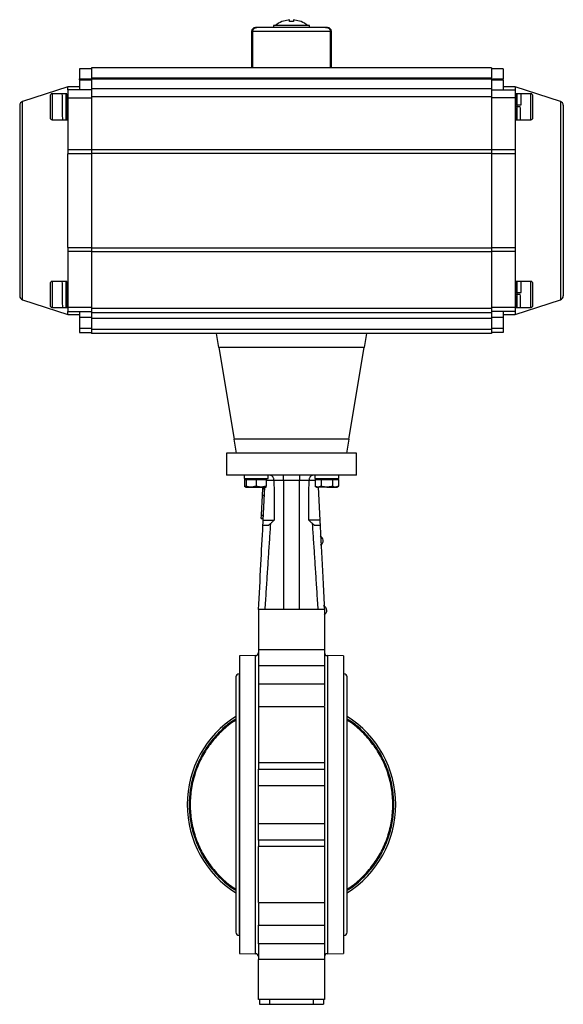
# Model space of a CAD drawing. Header units: millimetres. Extents: x 296 to 1495, y 17 to 1173.
# Tile 21 of 23: x 910 to 1182, y 338 to 831. Entities that reach past the tile are written whole.
import ezdxf

# ---------------------------------------------------------------- set-up
doc = ezdxf.new("R2010")
doc.units = ezdxf.units.MM

msp = doc.modelspace()

# ---------------------------------------------------------------- linework, layer by layer
at = {"color": 7, "linetype": 'Continuous', "lineweight": 25}
for p, q in [((1036.97, 828.53), (1036.97, 827.53)), ((1054.97, 828.53), (1036.97, 828.53)), ((1044.97, 831.45), (1041.25, 830.53)), ((1044.97, 830.53), (1044.97, 831.45)), ((1046.97, 831.45), (1046.97, 830.53)), ((1050.7, 830.53), (1046.97, 831.45)), ((1054.97, 827.53), (1054.97, 828.53)), ((1025.97, 825.53), (1025.97, 807.53)), ((1065.49, 825.53), (1026.46, 825.53)), ((1027.97, 827.53), (1028.02, 827.53)), ((1028.97, 827.53), (1028.62, 827.53)), ((1062.97, 827.53), (1063.32, 827.53)), ((1063.97, 827.53), (1063.32, 827.53)), ((1065.97, 807.53), (1065.97, 825.53)), ((945.97, 806.83), (939.97, 806.83)), ((939.97, 806.83), (939.97, 801.83)), ((1145.97, 807.33), (945.97, 807.33)), ((945.97, 807.33), (945.97, 802.33)), ((1025.97, 807.53), (1026.39, 807.53)), ((1026.39, 807.53), (1065.56, 807.53)), ((1028.97, 807.53), (1028.97, 807.33)), ((1062.97, 807.33), (1062.97, 807.53)), ((1065.56, 807.53), (1065.97, 807.53)), ((1145.97, 807.33), (1145.97, 802.33)), ((1151.97, 806.83), (1145.97, 806.83)), ((1151.97, 806.83), (1151.97, 801.83)), ((939.97, 801.83), (945.97, 801.83)), ((939.97, 801.33), (939.97, 801.83)), ((939.97, 801.33), (945.97, 801.33)), ((939.97, 801.33), (939.97, 796.33)), ((945.97, 802.33), (1145.97, 802.33)), ((945.97, 802.33), (945.97, 801.83)), ((945.97, 801.83), (1145.97, 801.83)), ((945.97, 801.83), (945.97, 796.83)), ((1145.97, 801.83), (1145.97, 802.33)), ((1145.97, 801.83), (1145.97, 796.83)), ((1145.97, 801.83), (1151.97, 801.83)), ((1145.97, 801.33), (1151.97, 801.33)), ((1151.97, 801.33), (1151.97, 801.83)), ((1151.97, 801.33), (1151.97, 796.33)), ((933.97, 797.83), (911.35, 790.48)), ((933.17, 794.33), (926.17, 794.33)), ((933.6, 794.33), (933.17, 794.33)), ((933.17, 787.83), (933.17, 794.33)), ((939.97, 797.83), (933.97, 797.83)), ((933.97, 796.33), (933.97, 797.83)), ((945.97, 796.33), (933.97, 796.33)), ((933.97, 796.33), (933.97, 792.33)), ((1145.97, 796.83), (945.97, 796.83)), ((945.97, 796.83), (945.97, 792.83)), ((1145.97, 796.83), (1145.97, 792.83)), ((1145.97, 796.33), (1157.97, 796.33)), ((1157.97, 797.83), (1151.97, 797.83)), ((1180.59, 790.48), (1157.97, 797.83)), ((1157.97, 797.83), (1157.97, 796.33)), ((1157.97, 796.33), (1157.97, 792.33)), ((1158.77, 794.33), (1158.35, 794.33)), ((1165.77, 794.33), (1158.77, 794.33)), ((1158.77, 794.33), (1158.77, 781.33)), ((933.97, 791.83), (933.67, 791.83)), ((933.97, 792.33), (945.97, 792.33)), ((933.97, 792.33), (933.97, 766.36)), ((1145.97, 792.83), (945.97, 792.83)), ((945.97, 792.83), (945.97, 766.47)), ((1145.97, 792.83), (1145.97, 766.47)), ((1157.97, 792.33), (1145.97, 792.33)), ((1157.97, 792.33), (1157.97, 766.36)), ((1158.33, 791.83), (1157.97, 791.83)), ((933.17, 781.33), (933.17, 787.83)), ((1160.47, 787.83), (1157.97, 787.83)), ((1158.46, 788.83), (1160.96, 788.83)), ((926.17, 781.33), (933.17, 781.33)), ((933.17, 781.33), (933.85, 781.33)), ((1157.97, 783.83), (1158.1, 783.83)), ((1158.1, 781.33), (1158.77, 781.33)), ((1158.77, 781.33), (1165.77, 781.33)), ((933.97, 766.36), (933.97, 764.3)), ((933.97, 766.36), (945.97, 766.36)), ((945.97, 766.47), (1145.97, 766.47)), ((945.97, 766.47), (945.97, 764.42)), ((1145.97, 764.42), (945.97, 764.42)), ((945.97, 764.42), (945.97, 717.24)), ((1145.97, 766.47), (1145.97, 764.42)), ((1145.97, 766.36), (1157.97, 766.36)), ((1145.97, 764.42), (1145.97, 717.24)), ((1157.97, 766.36), (1157.97, 764.3)), ((933.97, 717.36), (933.97, 764.3)), ((945.97, 764.3), (933.97, 764.3)), ((1157.97, 764.3), (1145.97, 764.3)), ((1157.97, 764.3), (1157.97, 717.36)), ((933.97, 717.36), (945.97, 717.36)), ((933.97, 717.36), (933.97, 715.3)), ((945.97, 715.3), (933.97, 715.3)), ((933.97, 715.3), (933.97, 687.33)), ((945.97, 717.24), (1145.97, 717.24)), ((945.97, 717.24), (945.97, 715.19)), ((1145.97, 715.19), (945.97, 715.19)), ((945.97, 715.19), (945.97, 686.83)), ((1145.97, 717.36), (1157.97, 717.36)), ((1145.97, 717.24), (1145.97, 715.19)), ((1157.97, 715.3), (1145.97, 715.3)), ((1145.97, 715.19), (1145.97, 686.83)), ((1157.97, 717.36), (1157.97, 715.3)), ((1157.97, 715.3), (1157.97, 687.33)), ((933.17, 700.33), (926.17, 700.33)), ((933.6, 700.33), (933.17, 700.33)), ((933.17, 693.83), (933.17, 700.33)), ((1158.77, 700.33), (1158.35, 700.33)), ((1165.77, 700.33), (1158.77, 700.33)), ((1158.77, 700.33), (1158.77, 687.33)), ((933.97, 697.83), (933.67, 697.83)), ((1158.33, 697.83), (1157.97, 697.83)), ((911.35, 691.18), (933.97, 683.83)), ((933.17, 687.33), (933.17, 693.83)), ((1160.47, 693.83), (1157.97, 693.83)), ((1157.97, 683.83), (1180.59, 691.18)), ((1158.46, 694.83), (1160.96, 694.83)), ((926.17, 687.33), (933.17, 687.33)), ((933.17, 687.33), (933.85, 687.33)), ((945.97, 687.33), (933.97, 687.33)), ((933.97, 687.33), (933.97, 685.33)), ((1145.97, 686.83), (945.97, 686.83)), ((945.97, 686.83), (945.97, 684.83)), ((1157.97, 687.33), (1145.97, 687.33)), ((1145.97, 686.83), (1145.97, 684.83)), ((1157.97, 689.83), (1158.1, 689.83)), ((1157.97, 687.33), (1157.97, 685.33)), ((1158.1, 687.33), (1158.77, 687.33)), ((1158.77, 687.33), (1165.77, 687.33)), ((933.97, 683.83), (933.97, 685.33)), ((933.97, 685.33), (945.97, 685.33)), ((933.97, 683.83), (939.97, 683.83)), ((939.97, 685.33), (939.97, 682.33)), ((945.97, 682.33), (939.97, 682.33)), ((939.97, 682.33), (939.97, 676.83)), ((945.97, 684.83), (1145.97, 684.83)), ((945.97, 684.83), (945.97, 681.83)), ((1145.97, 681.83), (945.97, 681.83)), ((945.97, 681.83), (945.97, 676.33)), ((1157.97, 685.33), (1145.97, 685.33)), ((1145.97, 684.83), (1145.97, 681.83)), ((1151.97, 682.33), (1145.97, 682.33)), ((1145.97, 681.83), (1145.97, 676.33)), ((1151.97, 685.33), (1151.97, 682.33)), ((1151.97, 683.83), (1157.97, 683.83)), ((1151.97, 682.33), (1151.97, 676.83)), ((1157.97, 685.33), (1157.97, 683.83)), ((945.97, 676.83), (939.97, 676.83)), ((939.97, 676.83), (939.97, 674.83)), ((1145.97, 676.33), (945.97, 676.33)), ((945.97, 676.33), (945.97, 674.33)), ((1151.97, 676.83), (1145.97, 676.83)), ((1145.97, 676.33), (1145.97, 674.33)), ((1151.97, 676.83), (1151.97, 674.83)), ((939.97, 674.83), (945.97, 674.83)), ((1145.97, 674.33), (945.97, 674.33)), ((1009.64, 667.33), (1008.47, 674.33)), ((1083.47, 674.33), (1082.31, 667.33)), ((1151.97, 674.83), (1145.97, 674.83)), ((1082.31, 667.33), (1009.64, 667.33)), ((1009.64, 667.33), (1017.31, 621.33)), ((1074.64, 621.33), (1082.31, 667.33)), ((1074.64, 621.33), (1017.31, 621.33)), ((1018.47, 614.33), (1017.31, 621.33)), ((1074.64, 621.33), (1073.47, 614.33)), ((1013.47, 614.33), (1013.47, 603.33)), ((1073.47, 614.33), (1018.47, 614.33)), ((1078.47, 603.33), (1078.47, 614.33)), ((1022.29, 603.33), (1022.29, 601.73)), ((1022.29, 601.73), (1022.92, 601.73)), ((1022.92, 601.73), (1034.29, 601.73)), ((1023.29, 601.73), (1023.29, 601.23)), ((1033.29, 601.23), (1033.29, 601.73)), ((1034.29, 601.73), (1034.29, 603.33)), ((1057.65, 603.33), (1057.65, 601.73)), ((1057.65, 601.73), (1066.33, 601.73)), ((1058.65, 601.73), (1058.65, 601.23)), ((1066.33, 601.73), (1069.65, 601.73)), ((1068.65, 601.23), (1068.65, 601.73)), ((1069.65, 601.73), (1069.65, 603.33)), ((1022.52, 601.23), (1022.52, 597.8)), ((1022.52, 601.23), (1023.29, 601.23)), ((1022.52, 597.8), (1023.29, 597.35)), ((1023.29, 601.23), (1023.29, 597.8)), ((1023.29, 601.23), (1025.79, 601.23)), ((1023.29, 597.35), (1025.79, 597.35)), ((1025.79, 601.23), (1028.29, 601.23)), ((1025.79, 597.35), (1030.79, 597.35)), ((1028.29, 601.23), (1028.29, 597.8)), ((1028.29, 601.23), (1030.79, 601.23)), ((1030.79, 601.23), (1033.29, 601.23)), ((1033.29, 597.8), (1030.79, 597.35)), ((1030.79, 597.35), (1033.29, 597.35)), ((1031.62, 596.62), (1031.63, 596.82)), ((1031.63, 596.82), (1031.66, 597.35)), ((1031.63, 596.82), (1032.63, 596.77)), ((1031.81, 580.83), (1032.66, 597.35)), ((1033.29, 601.23), (1033.29, 597.8)), ((1049.97, 600.72), (1041.97, 600.72)), ((1041.97, 600.72), (1041.97, 535.98)), ((1049.97, 535.98), (1049.97, 600.72)), ((1057.88, 601.23), (1057.88, 597.8)), ((1057.88, 601.23), (1059.32, 601.23)), ((1057.88, 597.8), (1058.65, 597.35)), ((1058.65, 597.35), (1059.32, 597.35)), ((1059.28, 597.35), (1060.14, 580.83)), ((1059.32, 601.23), (1060.76, 601.23)), ((1060.76, 597.8), (1059.32, 597.35)), ((1063.65, 597.35), (1059.32, 597.35)), ((1060.76, 601.23), (1060.76, 597.8)), ((1060.76, 601.23), (1063.65, 601.23)), ((1063.65, 601.23), (1066.54, 601.23)), ((1063.65, 597.35), (1067.98, 597.35)), ((1066.54, 601.23), (1066.54, 597.8)), ((1066.54, 601.23), (1067.98, 601.23)), ((1067.98, 601.23), (1069.42, 601.23)), ((1067.98, 597.35), (1068.65, 597.35)), ((1068.65, 597.35), (1069.42, 597.8)), ((1069.42, 601.23), (1069.42, 597.8)), ((1030.94, 583.4), (1031.45, 593.19)), ((1031.45, 593.19), (1031.46, 593.39)), ((1031.45, 593.19), (1032.44, 593.13)), ((1031.46, 593.39), (1031.61, 596.41)), ((1031.46, 593.39), (1032.45, 593.34)), ((1031.61, 596.41), (1031.62, 596.62)), ((1031.61, 596.41), (1032.61, 596.36)), ((1031.62, 596.62), (1032.62, 596.56)), ((1030.86, 581.84), (1030.93, 583.2)), ((1030.93, 583.2), (1030.94, 583.4)), ((1030.93, 583.2), (1031.93, 583.15)), ((1030.94, 583.4), (1031.94, 583.35)), ((1030.85, 581.64), (1030.86, 581.84)), ((1030.85, 581.64), (1031.85, 581.58)), ((1030.86, 581.84), (1031.86, 581.79)), ((1031.68, 578.33), (1034.59, 578.33)), ((1057.35, 578.33), (1060.27, 578.33)), ((1062.47, 535.98), (1029.47, 535.98)), ((1029.47, 535.98), (1029.47, 515.93)), ((1028, 512.97), (1019.97, 512.83)), ((1062.47, 515.93), (1029.47, 515.93)), ((1029.47, 515.93), (1029.47, 508.03)), ((1062.47, 515.93), (1062.47, 508.03)), ((1071.97, 512.83), (1063.95, 512.97)), ((1019.97, 512.83), (1019.97, 363.83)), ((1029.47, 508.03), (1062.47, 508.03)), ((1029.47, 508.03), (1029.47, 498.66)), ((1071.97, 512.83), (1071.97, 438.33)), ((1019.97, 503.83), (1019.72, 503.83)), ((1072.22, 503.83), (1071.97, 503.83)), ((1018.16, 502.26), (1018.16, 374.4)), ((1062.47, 498.66), (1029.47, 498.66)), ((1029.47, 498.66), (1029.47, 487.27)), ((1073.79, 374.4), (1073.79, 502.26)), ((1062.47, 487.27), (1029.47, 487.27)), ((1029.47, 487.27), (1029.47, 459.38)), ((1029.47, 459.38), (1062.47, 459.38)), ((1029.47, 459.38), (1029.47, 456.1)), ((1062.47, 459.38), (1062.47, 456.1)), ((1029.47, 456.1), (1062.47, 456.1)), ((1062.47, 447.73), (1029.47, 447.73)), ((1071.97, 438.33), (1071.97, 363.83)), ((1029.47, 428.93), (1062.47, 428.93)), ((1062.47, 420.56), (1029.47, 420.56)), ((1029.47, 420.56), (1029.47, 417.28)), ((1062.47, 420.56), (1062.47, 417.28)), ((1062.47, 417.28), (1029.47, 417.28)), ((1029.47, 389.39), (1062.47, 389.39)), ((1029.47, 378), (1062.47, 378)), ((1019.72, 372.83), (1019.97, 372.83)), ((1071.97, 372.83), (1072.22, 372.83)), ((1062.47, 368.63), (1029.47, 368.63)), ((1029.47, 368.63), (1029.47, 360.73)), ((1062.47, 368.63), (1062.47, 360.73)), ((1019.97, 363.83), (1028, 363.69)), ((1062.47, 360.73), (1029.47, 360.73)), ((1063.95, 363.69), (1071.97, 363.83)), ((1062.47, 340.68), (1029.47, 340.68)), ((1029.97, 340.68), (1029.97, 338.33)), ((1034.97, 340.68), (1034.97, 338.33)), ((1056.97, 338.33), (1056.97, 340.68)), ((1061.97, 340.68), (1061.97, 338.33)), ((1029.97, 338.33), (1034.97, 338.33)), ((1034.97, 338.33), (1056.97, 338.33)), ((1056.97, 338.33), (1061.97, 338.33))]:
    msp.add_line(p, q, dxfattribs=at)
at = {"color": 8, "linetype": 'Continuous', "lineweight": 25}
for p, q in [((1026.46, 825.53), (1025.97, 825.53)), ((1065.97, 825.53), (1065.49, 825.53)), ((926.17, 794.33), (926.17, 787.83)), ((1165.77, 781.33), (1165.77, 794.33)), ((911.35, 790.48), (911.35, 790.48)), ((911.35, 691.18), (911.35, 790.48)), ((1180.59, 790.48), (1180.59, 691.18)), ((926.17, 787.83), (926.17, 781.33)), ((926.17, 700.33), (926.17, 693.83)), ((1165.77, 687.33), (1165.77, 700.33)), ((926.17, 693.83), (926.17, 687.33)), ((1033.29, 600.83), (1037.2, 600.83)), ((1054.75, 600.83), (1057.88, 600.83)), ((1028, 438.33), (1028, 512.97)), ((1063.95, 512.97), (1063.95, 363.69)), ((1019.72, 503.83), (1019.72, 372.83)), ((1072.22, 372.83), (1072.22, 503.83)), ((1028, 363.69), (1028, 438.33))]:
    msp.add_line(p, q, dxfattribs=at)
at = {"color": 7, "linetype": 'Continuous', "lineweight": 25}
for centre, radius, start, end in [((1045.97, 819.36), 12.17, 113.4094, 131.1285), ((1045.97, 819.36), 12.17, 48.8902, 66.6014), ((1027.97, 825.53), 2, 90, 180), ((1063.97, 825.53), 2, 0, 90), ((926.17, 793.33), 1, 90, 180), ((1165.77, 793.33), 1, 0, 90), ((911.97, 788.58), 2, 108, 180), ((1179.97, 788.58), 2, 0, 72), ((926.17, 782.33), 1, 180, 270), ((1165.77, 782.33), 1, 270, 0), ((926.17, 699.33), 1, 90, 180), ((1165.77, 699.33), 1, 0, 90), ((911.97, 693.08), 2, 180, 252), ((1179.97, 693.08), 2, 288, 0), ((926.17, 688.33), 1, 180, 270), ((1165.77, 688.33), 1, 270, 0), ((1059.47, 570.55), 2.4, 3.5586, 70.9429), ((1059.47, 570.6), 2.4, 294.9848, 2.3691), ((1061.28, 535.6), 2.4, 3.5586, 70.9429), ((1061.28, 535.65), 2.4, 294.9848, 2.3691), ((1027.97, 514.47), 1.5, 271, 360), ((1063.97, 514.47), 1.5, 180, 269), ((1019.72, 502.26), 1.57, 90, 180), ((1072.22, 502.26), 1.57, 0, 90), ((1045.97, 438.33), 52.2, 122.2007, 237.7993), ((1045.97, 438.33), 52.2, 302.2007, 57.7993), ((1019.72, 374.4), 1.57, 180, 270), ((1072.22, 374.4), 1.57, 270, 0), ((1027.97, 362.19), 1.5, 0, 89), ((1063.97, 362.19), 1.5, 91, 180)]:
    msp.add_arc(centre, radius, start, end, dxfattribs=at)
for major_axis, start_param, end_param in [((-3.47, 1145.8), 1.175653, 1.192615), ((-3.47, 1145.8), 1.175653, 1.192615), ((3.47, 1145.8), 5.090571, 5.107532), ((3.47, 1145.8), 5.090571, 5.107532)]:
    msp.add_ellipse((1045.97, 384.52), major_axis=major_axis, ratio=0.01719, start_param=start_param, end_param=end_param, dxfattribs=at)
for points, knots in [([(1041.25, 830.53), (1041.22, 830.53), (1041.16, 830.53), (1041.15, 830.53), (1041.14, 830.53)], [0, 0, 0, 0, 0.498038, 1, 1, 1, 1]), ([(1046.97, 830.53), (1046.71, 830.53), (1046.17, 830.53), (1045.5, 830.53), (1045.1, 830.53), (1044.97, 830.53)], [0, 0, 0, 0, 0.398614, 0.808789, 1, 1, 1, 1]), ([(1050.8, 830.53), (1050.8, 830.53), (1050.81, 830.53), (1050.78, 830.53), (1050.73, 830.53), (1050.7, 830.53)], [0, 0, 0, 0, 0.003312, 0.498942, 1, 1, 1, 1]), ([(1028.62, 827.53), (1028.49, 827.52), (1028.23, 827.51), (1027.85, 827.41), (1027.48, 827.25), (1027.16, 827.02), (1026.89, 826.75), (1026.68, 826.45), (1026.54, 826.12), (1026.47, 825.81), (1026.46, 825.61), (1026.46, 825.53)], [0, 0, 0, 0, 0.119938, 0.243257, 0.363244, 0.487152, 0.599736, 0.716234, 0.818888, 0.924978, 1, 1, 1, 1]), ([(1026.46, 825.53), (1026.46, 825.63), (1026.47, 825.85), (1026.56, 826.16), (1026.69, 826.45), (1026.87, 826.71), (1027.09, 826.95), (1027.35, 827.16), (1027.65, 827.33), (1027.97, 827.45), (1028.3, 827.52), (1028.51, 827.53), (1028.62, 827.53)], [0, 0, 0, 0, 0.095244, 0.193348, 0.288568, 0.386386, 0.484919, 0.585933, 0.691996, 0.800694, 0.899414, 1, 1, 1, 1]), ([(1063.32, 827.53), (1063.03, 827.53), (1062.45, 827.53), (1061.02, 827.53), (1059.17, 827.53), (1056.93, 827.53), (1054.37, 827.53), (1051.62, 827.53), (1048.8, 827.53), (1045.97, 827.53), (1043.14, 827.53), (1040.32, 827.53), (1037.57, 827.53), (1035.02, 827.53), (1032.77, 827.53), (1030.93, 827.53), (1029.5, 827.53), (1028.91, 827.53), (1028.62, 827.53)], [0, 0, 0, 0, 0.059594, 0.121611, 0.185355, 0.25, 0.314645, 0.378389, 0.440406, 0.5, 0.559594, 0.621611, 0.685355, 0.75, 0.814645, 0.878389, 0.940406, 1, 1, 1, 1]), ([(1063.32, 827.53), (1063.45, 827.52), (1063.72, 827.51), (1064.1, 827.41), (1064.46, 827.25), (1064.78, 827.02), (1065.06, 826.75), (1065.26, 826.45), (1065.4, 826.12), (1065.48, 825.81), (1065.48, 825.61), (1065.49, 825.53)], [0, 0, 0, 0, 0.1199383, 0.2432568, 0.3632445, 0.4871521, 0.5997364, 0.7162341, 0.8188885, 0.9249779, 1, 1, 1, 1]), ([(1063.32, 827.53), (1063.45, 827.52), (1063.72, 827.51), (1064.1, 827.41), (1064.46, 827.25), (1064.78, 827.02), (1065.06, 826.75), (1065.26, 826.45), (1065.4, 826.12), (1065.48, 825.81), (1065.48, 825.61), (1065.49, 825.53)], [0, 0, 0, 0, 0.1199383, 0.2432568, 0.3632445, 0.4871521, 0.5997364, 0.7162341, 0.8188885, 0.9249779, 1, 1, 1, 1]), ([(931.1, 794.26), (931.1, 794.27), (931.12, 794.37), (931.14, 793.61), (931.17, 792.08), (931.2, 789.83), (931.23, 787.32), (931.26, 784.87), (931.29, 782.87), (931.32, 781.56), (931.34, 781.43), (931.35, 781.37)], [0, 0, 0, 0, 0.018896, 0.143047, 0.267078, 0.391192, 0.515259, 0.639327, 0.763441, 0.887472, 1, 1, 1, 1]), ([(933.85, 781.37), (933.84, 781.43), (933.82, 781.56), (933.79, 782.87), (933.76, 784.87), (933.73, 787.32), (933.7, 789.83), (933.67, 792.08), (933.64, 793.62), (933.61, 794.38), (933.6, 794.26), (933.6, 794.23)], [0, 0, 0, 0, 0.110369, 0.232076, 0.353865, 0.475608, 0.597351, 0.71914, 0.840847, 0.962672, 1, 1, 1, 1]), ([(1158.28, 791.82), (1158.28, 791.87), (1158.29, 792.64), (1158.31, 793.68), (1158.33, 794.08), (1158.34, 794.29)], [0, 0, 0, 0, 0.031713, 0.515622, 1, 1, 1, 1]), ([(1158.35, 794.23), (1158.35, 794.22), (1158.37, 794.2), (1158.4, 793.11), (1158.43, 791.25), (1158.45, 789.64), (1158.46, 788.83)], [0, 0, 0, 0, 0.187566, 0.458573, 0.728914, 1, 1, 1, 1]), ([(1160.96, 788.83), (1160.95, 789.64), (1160.93, 791.25), (1160.9, 793.11), (1160.87, 794.2), (1160.85, 794.22), (1160.85, 794.23)], [0, 0, 0, 0, 0.2710596, 0.5413751, 0.8123562, 1, 1, 1, 1]), ([(925.17, 793.33), (925.17, 793.26), (925.17, 793.14), (925.17, 792.46), (925.17, 791.75), (925.17, 790.87), (925.17, 789.59), (925.17, 788.52), (925.17, 787.83)], [0, 0, 0, 0, 0.239457, 0.368361, 0.5, 0.631639, 0.760543, 1, 1, 1, 1]), ([(1158.35, 791.8), (1158.35, 791.81), (1158.36, 791.88), (1158.38, 791.58), (1158.4, 790.92), (1158.43, 789.92), (1158.45, 789.17), (1158.45, 788.83)], [0, 0, 0, 0, 0.032416, 0.281622, 0.543965, 0.796095, 1, 1, 1, 1]), ([(1166.77, 787.83), (1166.77, 788.52), (1166.77, 789.59), (1166.77, 790.87), (1166.77, 791.75), (1166.77, 792.46), (1166.77, 793.14), (1166.77, 793.26), (1166.77, 793.33)], [0, 0, 0, 0, 0.239457, 0.368361, 0.5, 0.631639, 0.760543, 1, 1, 1, 1]), ([(909.97, 788.58), (909.97, 788.51), (909.97, 788.37), (909.97, 787.22), (909.97, 785.49), (909.97, 783.3), (909.97, 780.85), (909.97, 777.96), (909.97, 774.65), (909.97, 770.99), (909.97, 767.03), (909.97, 762.83), (909.97, 758.03), (909.97, 752.62), (909.97, 746.71), (909.97, 740.83), (909.97, 734.95), (909.97, 729.04), (909.97, 723.63), (909.97, 718.83), (909.97, 714.63), (909.97, 710.67), (909.97, 707.01), (909.97, 703.7), (909.97, 700.81), (909.97, 698.36), (909.97, 696.17), (909.97, 694.43), (909.97, 693.29), (909.97, 693.15), (909.97, 693.08)], [0, 0, 0, 0, 0.038816, 0.078832, 0.119976, 0.152138, 0.184303, 0.21715, 0.25, 0.282846, 0.315697, 0.347859, 0.380024, 0.421165, 0.461184, 0.5, 0.538813, 0.578832, 0.619976, 0.652138, 0.684303, 0.71715, 0.75, 0.782846, 0.815697, 0.847859, 0.880024, 0.921165, 0.961183, 1, 1, 1, 1]), ([(925.17, 787.83), (925.17, 787.14), (925.17, 786.07), (925.17, 784.79), (925.17, 783.91), (925.17, 783.2), (925.17, 782.52), (925.17, 782.4), (925.17, 782.33)], [0, 0, 0, 0, 0.239457, 0.368361, 0.5, 0.631639, 0.760543, 1, 1, 1, 1]), ([(1157.97, 787.83), (1157.98, 787), (1158, 785.35), (1158.03, 783.19), (1158.06, 781.83), (1158.08, 781.2), (1158.1, 781.36), (1158.1, 781.37)], [0, 0, 0, 0, 0.244553, 0.488434, 0.732916, 0.977015, 1, 1, 1, 1]), ([(1160.6, 781.37), (1160.6, 781.36), (1160.58, 781.2), (1160.56, 781.83), (1160.53, 783.19), (1160.5, 785.35), (1160.48, 787), (1160.47, 787.83)], [0, 0, 0, 0, 0.0228836, 0.267008, 0.5115152, 0.7554219, 1, 1, 1, 1]), ([(1166.77, 782.33), (1166.77, 782.4), (1166.77, 782.52), (1166.77, 783.2), (1166.77, 783.91), (1166.77, 784.79), (1166.77, 786.07), (1166.77, 787.14), (1166.77, 787.83)], [0, 0, 0, 0, 0.239457, 0.368361, 0.5, 0.631639, 0.760543, 1, 1, 1, 1]), ([(1181.97, 788.58), (1181.97, 788.51), (1181.97, 788.37), (1181.97, 787.22), (1181.97, 785.49), (1181.97, 783.3), (1181.97, 780.85), (1181.97, 777.96), (1181.97, 774.65), (1181.97, 770.99), (1181.97, 767.03), (1181.97, 762.83), (1181.97, 758.03), (1181.97, 752.62), (1181.97, 746.71), (1181.97, 740.83), (1181.97, 734.95), (1181.97, 729.04), (1181.97, 723.63), (1181.97, 718.83), (1181.97, 714.63), (1181.97, 710.67), (1181.97, 707.01), (1181.97, 703.7), (1181.97, 700.81), (1181.97, 698.36), (1181.97, 696.17), (1181.97, 694.43), (1181.97, 693.29), (1181.97, 693.15), (1181.97, 693.08)], [0, 0, 0, 0, 0.038816, 0.078832, 0.119976, 0.152138, 0.184303, 0.21715, 0.25, 0.282846, 0.315697, 0.347859, 0.380024, 0.421165, 0.461184, 0.5, 0.538813, 0.578832, 0.619976, 0.652138, 0.684303, 0.71715, 0.75, 0.782846, 0.815697, 0.847859, 0.880024, 0.921165, 0.961183, 1, 1, 1, 1]), ([(933.92, 783.83), (933.92, 783.66), (933.9, 782.78), (933.88, 781.74), (933.86, 781.47), (933.85, 781.34)], [0, 0, 0, 0, 0.108238, 0.554468, 1, 1, 1, 1]), ([(931.1, 700.26), (931.1, 700.27), (931.12, 700.37), (931.14, 699.61), (931.17, 698.08), (931.2, 695.83), (931.23, 693.32), (931.26, 690.87), (931.29, 688.87), (931.32, 687.56), (931.34, 687.43), (931.35, 687.37)], [0, 0, 0, 0, 0.018896, 0.143047, 0.267078, 0.391192, 0.515259, 0.639327, 0.763441, 0.887472, 1, 1, 1, 1]), ([(933.85, 687.37), (933.84, 687.43), (933.82, 687.56), (933.79, 688.87), (933.76, 690.87), (933.73, 693.32), (933.7, 695.83), (933.67, 698.08), (933.64, 699.62), (933.61, 700.38), (933.6, 700.26), (933.6, 700.23)], [0, 0, 0, 0, 0.110369, 0.232076, 0.353865, 0.475608, 0.597351, 0.71914, 0.840847, 0.962672, 1, 1, 1, 1]), ([(1158.28, 697.82), (1158.28, 697.87), (1158.29, 698.64), (1158.31, 699.68), (1158.33, 700.08), (1158.34, 700.29)], [0, 0, 0, 0, 0.031713, 0.5156223, 1, 1, 1, 1]), ([(925.17, 699.33), (925.17, 699.26), (925.17, 699.14), (925.17, 698.46), (925.17, 697.75), (925.17, 696.87), (925.17, 695.59), (925.17, 694.52), (925.17, 693.83)], [0, 0, 0, 0, 0.239457, 0.368361, 0.5, 0.631639, 0.760543, 1, 1, 1, 1]), ([(1158.35, 700.23), (1158.35, 700.22), (1158.37, 700.2), (1158.4, 699.11), (1158.43, 697.25), (1158.45, 695.64), (1158.46, 694.83)], [0, 0, 0, 0, 0.187566, 0.458573, 0.728914, 1, 1, 1, 1]), ([(1158.35, 697.8), (1158.35, 697.81), (1158.36, 697.88), (1158.38, 697.58), (1158.4, 696.92), (1158.43, 695.92), (1158.45, 695.17), (1158.45, 694.83)], [0, 0, 0, 0, 0.032416, 0.281622, 0.543965, 0.796095, 1, 1, 1, 1]), ([(1160.96, 694.83), (1160.95, 695.64), (1160.93, 697.25), (1160.9, 699.11), (1160.87, 700.2), (1160.85, 700.22), (1160.85, 700.23)], [0, 0, 0, 0, 0.27106, 0.541375, 0.812356, 1, 1, 1, 1]), ([(1166.77, 693.83), (1166.77, 694.52), (1166.77, 695.59), (1166.77, 696.87), (1166.77, 697.75), (1166.77, 698.46), (1166.77, 699.14), (1166.77, 699.26), (1166.77, 699.33)], [0, 0, 0, 0, 0.239457, 0.368361, 0.5, 0.631639, 0.760543, 1, 1, 1, 1]), ([(925.17, 693.83), (925.17, 693.14), (925.17, 692.07), (925.17, 690.79), (925.17, 689.91), (925.17, 689.2), (925.17, 688.52), (925.17, 688.4), (925.17, 688.33)], [0, 0, 0, 0, 0.239457, 0.368361, 0.5, 0.631639, 0.760543, 1, 1, 1, 1]), ([(1157.97, 693.83), (1157.98, 693), (1158, 691.35), (1158.03, 689.19), (1158.06, 687.83), (1158.08, 687.2), (1158.1, 687.36), (1158.1, 687.37)], [0, 0, 0, 0, 0.244553, 0.488434, 0.732916, 0.977015, 1, 1, 1, 1]), ([(1160.6, 687.37), (1160.6, 687.36), (1160.58, 687.2), (1160.56, 687.83), (1160.53, 689.19), (1160.5, 691.35), (1160.48, 693), (1160.47, 693.83)], [0, 0, 0, 0, 0.022884, 0.267008, 0.511515, 0.755422, 1, 1, 1, 1]), ([(1166.77, 688.33), (1166.77, 688.4), (1166.77, 688.52), (1166.77, 689.2), (1166.77, 689.91), (1166.77, 690.79), (1166.77, 692.07), (1166.77, 693.14), (1166.77, 693.83)], [0, 0, 0, 0, 0.239457, 0.368361, 0.5, 0.631639, 0.760543, 1, 1, 1, 1]), ([(933.92, 689.83), (933.92, 689.66), (933.9, 688.78), (933.88, 687.74), (933.86, 687.47), (933.85, 687.34)], [0, 0, 0, 0, 0.1082383, 0.5544685, 1, 1, 1, 1]), ([(1018.3, 614.33), (1017.46, 614.33), (1015.56, 614.33), (1013.85, 614.33), (1013.6, 614.33), (1013.47, 614.33)], [0, 0, 0, 0, 0.281305, 0.640652, 1, 1, 1, 1]), ([(1078.47, 614.33), (1078.34, 614.33), (1078.09, 614.33), (1076.39, 614.33), (1074.48, 614.33), (1073.65, 614.33)], [0, 0, 0, 0, 0.359348, 0.718695, 1, 1, 1, 1]), ([(1078.47, 603.33), (1078.47, 603.33), (1078.26, 603.33), (1077.43, 603.33), (1076.81, 603.33), (1075.18, 603.33), (1074.18, 603.33), (1071.81, 603.33), (1070.46, 603.33), (1067.45, 603.33), (1065.8, 603.33), (1062.26, 603.33), (1060.37, 603.33), (1056.44, 603.33), (1054.4, 603.33), (1050.23, 603.33), (1048.1, 603.33), (1043.85, 603.33), (1041.72, 603.33), (1037.55, 603.33), (1035.5, 603.33), (1031.57, 603.33), (1029.68, 603.33), (1026.15, 603.33), (1024.5, 603.33), (1021.49, 603.33), (1020.13, 603.33), (1017.77, 603.33), (1016.76, 603.33), (1015.13, 603.33), (1014.51, 603.33), (1013.68, 603.33), (1013.47, 603.33), (1013.47, 603.33)], [0, 0, 0, 0, 0.0625, 0.0625, 0.125, 0.125, 0.1875, 0.1875, 0.25, 0.25, 0.3125, 0.3125, 0.375, 0.375, 0.4375, 0.4375, 0.5, 0.5, 0.5625, 0.5625, 0.625, 0.625, 0.6875, 0.6875, 0.75, 0.75, 0.8125, 0.8125, 0.875, 0.875, 0.9375, 0.9375, 1, 1, 1, 1]), ([(1037.2, 600.83), (1037.19, 601.01), (1037.17, 601.38), (1037, 601.91), (1036.74, 602.37), (1036.33, 602.84), (1035.95, 603.03), (1035.71, 603.14)], [0, 0, 0, 0, 0.16826, 0.33886, 0.515001, 0.698628, 1, 1, 1, 1]), ([(1041.97, 600.72), (1041.97, 601.05), (1041.97, 601.39), (1041.97, 602.02), (1041.97, 602.31), (1041.97, 602.8), (1041.97, 603), (1041.97, 603.26), (1041.97, 603.33), (1041.97, 603.33)], [0, 0, 0, 0, 0.25, 0.25, 0.5, 0.5, 0.75, 0.75, 1, 1, 1, 1]), ([(1049.97, 603.33), (1049.97, 603.33), (1049.97, 603.33), (1049.97, 603.31), (1049.97, 603.29), (1049.97, 603.27), (1049.97, 603.23), (1049.97, 603.18), (1049.97, 603.09), (1049.97, 602.9), (1049.97, 602.57), (1049.97, 602.17), (1049.97, 601.79), (1049.97, 601.47), (1049.97, 601.22), (1049.97, 600.97), (1049.97, 600.8), (1049.97, 600.72)], [0, 0, 0, 0, 0.036029, 0.071764, 0.107322, 0.142825, 0.178395, 0.214151, 0.250212, 0.375058, 0.500034, 0.62488, 0.749856, 0.812691, 0.874895, 0.937115, 1, 1, 1, 1]), ([(1056.24, 603.14), (1056, 603.03), (1055.61, 602.84), (1055.2, 602.37), (1054.95, 601.91), (1054.78, 601.38), (1054.76, 601.01), (1054.75, 600.83)], [0, 0, 0, 0, 0.301348, 0.484988, 0.661136, 0.831741, 1, 1, 1, 1]), ([(1023.29, 597.46), (1023.26, 597.47), (1023.17, 597.5), (1023.02, 597.55), (1022.85, 597.63), (1022.69, 597.71), (1022.58, 597.77), (1022.52, 597.8)], [0, 0, 0, 0, 0.134144, 0.349227, 0.565745, 0.7828, 1, 1, 1, 1]), ([(1025.79, 597.35), (1025.74, 597.36), (1024.89, 597.36), (1024.06, 597.59), (1023.29, 597.8)], [0, 0, 0, 0, 0.070201, 1, 1, 1, 1]), ([(1023.29, 597.8), (1023.29, 597.75), (1023.29, 597.48), (1023.29, 597.41), (1023.29, 597.35)], [0, 0, 0, 0, 0.211001, 1, 1, 1, 1]), ([(1028.29, 597.8), (1028.09, 597.74), (1027.79, 597.64), (1027.38, 597.54), (1027.07, 597.47), (1026.75, 597.42), (1026.44, 597.38), (1026.12, 597.36), (1025.9, 597.36), (1025.79, 597.35)], [0, 0, 0, 0, 0.247337, 0.371217, 0.495328, 0.620998, 0.746852, 0.873314, 1, 1, 1, 1]), ([(1030.79, 597.35), (1030.74, 597.36), (1030.48, 597.36), (1030.13, 597.38), (1029.74, 597.44), (1029.45, 597.49), (1029.16, 597.55), (1028.87, 597.63), (1028.58, 597.71), (1028.39, 597.77), (1028.29, 597.8)], [0, 0, 0, 0, 0.070023, 0.299768, 0.415217, 0.531473, 0.647858, 0.765019, 0.88247, 1, 1, 1, 1]), ([(1033.29, 597.35), (1033.29, 597.41), (1033.29, 597.48), (1033.29, 597.75), (1033.29, 597.8)], [0, 0, 0, 0, 0.788999, 1, 1, 1, 1]), ([(1037.2, 600.7), (1037.21, 599.08), (1037.23, 595.81), (1037.26, 590.87), (1037.28, 585.87), (1037.29, 582.52), (1037.29, 580.83)], [0, 0, 0, 0, 0.245278, 0.493704, 0.745279, 1, 1, 1, 1]), ([(1041.97, 600.69), (1041.75, 600.69), (1041.29, 600.69), (1040.61, 600.69), (1039.93, 600.69), (1039.25, 600.69), (1038.56, 600.7), (1037.88, 600.7), (1037.43, 600.7), (1037.2, 600.7)], [0, 0, 0, 0, 0.141594, 0.283611, 0.42605, 0.568909, 0.712187, 0.855885, 1, 1, 1, 1]), ([(1054.75, 600.7), (1054.52, 600.7), (1054.06, 600.7), (1053.38, 600.7), (1052.7, 600.69), (1052.02, 600.69), (1051.33, 600.69), (1050.65, 600.69), (1050.2, 600.69), (1049.97, 600.69)], [0, 0, 0, 0, 0.144047, 0.287699, 0.430954, 0.573813, 0.716275, 0.858337, 1, 1, 1, 1]), ([(1054.65, 580.83), (1054.66, 582.52), (1054.66, 585.87), (1054.68, 590.87), (1054.71, 595.81), (1054.74, 599.08), (1054.75, 600.7)], [0, 0, 0, 0, 0.254756, 0.506343, 0.754757, 1, 1, 1, 1]), ([(1059.32, 597.35), (1059.29, 597.36), (1059.14, 597.36), (1058.88, 597.39), (1058.54, 597.48), (1058.21, 597.62), (1057.99, 597.74), (1057.88, 597.8)], [0, 0, 0, 0, 0.070028, 0.299792, 0.530817, 0.765019, 1, 1, 1, 1]), ([(1063.65, 597.35), (1063.42, 597.36), (1062.45, 597.38), (1061.49, 597.62), (1060.76, 597.8)], [0, 0, 0, 0, 0.231849, 1, 1, 1, 1]), ([(1066.54, 597.8), (1066.34, 597.75), (1065.4, 597.48), (1064.42, 597.41), (1063.65, 597.35)], [0, 0, 0, 0, 0.211001, 1, 1, 1, 1]), ([(1067.98, 597.35), (1067.95, 597.36), (1067.46, 597.36), (1066.98, 597.59), (1066.54, 597.8)], [0, 0, 0, 0, 0.0702006, 1, 1, 1, 1]), ([(1069.42, 597.8), (1069.31, 597.74), (1069.13, 597.64), (1068.9, 597.54), (1068.72, 597.47), (1068.53, 597.42), (1068.35, 597.38), (1068.17, 597.36), (1068.04, 597.36), (1067.98, 597.35)], [0, 0, 0, 0, 0.247337, 0.371217, 0.495328, 0.620998, 0.746852, 0.873314, 1, 1, 1, 1]), ([(1029.49, 535.98), (1029.88, 543.52), (1030.61, 557.63), (1031.34, 571.75), (1031.68, 578.33)], [0, 0, 0, 0, 0.533963, 1, 1, 1, 1]), ([(1031.68, 578.33), (1031.69, 578.51), (1031.71, 578.88), (1031.74, 579.47), (1031.77, 580.13), (1031.79, 580.59), (1031.81, 580.83)], [0, 0, 0, 0, 0.216325, 0.455087, 0.716307, 1, 1, 1, 1]), ([(1031.81, 580.83), (1032.6, 580.83), (1033.34, 580.83), (1034.66, 580.83), (1035.25, 580.83), (1036.21, 580.83), (1036.59, 580.83), (1037.12, 580.83), (1037.27, 580.83), (1037.29, 580.83)], [0, 0, 0, 0, 0.25, 0.25, 0.5, 0.5, 0.75, 0.75, 1, 1, 1, 1]), ([(1035.42, 578.98), (1035.24, 576.28), (1034.88, 570.8), (1034.33, 562.45), (1033.76, 553.85), (1033.19, 545), (1032.81, 539.01), (1032.61, 535.98)], [0, 0, 0, 0, 0.188374, 0.382561, 0.582561, 0.788374, 1, 1, 1, 1]), ([(1035.42, 578.98), (1035.35, 578.92), (1035.21, 578.8), (1035, 578.63), (1034.8, 578.47), (1034.66, 578.38), (1034.59, 578.33)], [0, 0, 0, 0, 0.261682, 0.515116, 0.760967, 1, 1, 1, 1]), ([(1037.29, 580.83), (1037.11, 580.65), (1036.76, 580.3), (1036.26, 579.81), (1035.82, 579.38), (1035.55, 579.11), (1035.42, 578.98)], [0, 0, 0, 0, 0.2972418, 0.5630805, 0.7973746, 1, 1, 1, 1]), ([(1056.52, 578.98), (1056.35, 579.15), (1055.97, 579.53), (1055.34, 580.14), (1054.89, 580.59), (1054.65, 580.83)], [0, 0, 0, 0, 0.277197, 0.610635, 1, 1, 1, 1]), ([(1060.14, 580.83), (1059.35, 580.83), (1058.61, 580.83), (1057.28, 580.83), (1056.7, 580.83), (1055.73, 580.83), (1055.35, 580.83), (1054.82, 580.83), (1054.68, 580.83), (1054.65, 580.83)], [0, 0, 0, 0, 0.25, 0.25, 0.5, 0.5, 0.75, 0.75, 1, 1, 1, 1]), ([(1059.33, 535.98), (1059.14, 539.01), (1058.75, 545), (1058.18, 553.85), (1057.62, 562.45), (1057.07, 570.8), (1056.7, 576.29), (1056.52, 578.98)], [0, 0, 0, 0, 0.211639, 0.417459, 0.61746, 0.81164, 1, 1, 1, 1]), ([(1057.35, 578.33), (1057.3, 578.37), (1057.19, 578.44), (1057.02, 578.56), (1056.86, 578.69), (1056.69, 578.83), (1056.58, 578.93), (1056.52, 578.98)], [0, 0, 0, 0, 0.190707, 0.385674, 0.585308, 0.789976, 1, 1, 1, 1]), ([(1060.14, 580.83), (1060.16, 580.37), (1060.2, 579.53), (1060.25, 578.7), (1060.27, 578.33)], [0, 0, 0, 0, 0.5446905, 1, 1, 1, 1]), ([(1060.27, 578.33), (1060.4, 575.81), (1060.67, 570.63), (1061.08, 562.62), (1061.52, 554.15), (1061.98, 545.22), (1062.3, 539.11), (1062.46, 535.98)], [0, 0, 0, 0, 0.178264, 0.367396, 0.567396, 0.778264, 1, 1, 1, 1]), ([(1062.47, 535.98), (1062.47, 535.98), (1062.47, 535.98), (1062.47, 535.96), (1062.47, 535.93), (1062.47, 535.9), (1062.47, 535.85), (1062.47, 535.79), (1062.47, 535.73), (1062.47, 535.65), (1062.47, 535.45), (1062.47, 535.05), (1062.47, 534.3), (1062.47, 533.35), (1062.47, 532.23), (1062.47, 530.95), (1062.47, 529.55), (1062.47, 528.04), (1062.47, 526.41), (1062.47, 524.69), (1062.47, 522.9), (1062.47, 521.1), (1062.47, 519.66), (1062.47, 518.61), (1062.47, 517.92), (1062.47, 517.25), (1062.47, 516.58), (1062.47, 516.15), (1062.47, 515.93)], [0, 0, 0, 0, 0.013727, 0.02742, 0.041089, 0.054744, 0.068393, 0.082049, 0.095719, 0.109415, 0.123146, 0.186583, 0.250038, 0.313475, 0.376929, 0.438458, 0.500004, 0.561532, 0.623079, 0.686516, 0.74997, 0.813407, 0.876862, 0.901545, 0.926142, 0.950712, 0.975312, 1, 1, 1, 1]), ([(1062.47, 508.03), (1062.47, 507.94), (1062.47, 507.77), (1062.47, 507.5), (1062.47, 507.23), (1062.47, 506.96), (1062.47, 506.69), (1062.47, 506.42), (1062.47, 506.14), (1062.47, 505.86), (1062.47, 505.23), (1062.47, 504.24), (1062.47, 502.92), (1062.47, 501.65), (1062.47, 500.72), (1062.47, 500.09), (1062.47, 499.7), (1062.47, 499.33), (1062.47, 498.98), (1062.47, 498.77), (1062.47, 498.66)], [0, 0, 0, 0, 0.027191, 0.054266, 0.081258, 0.1082, 0.135127, 0.162072, 0.189068, 0.216151, 0.243352, 0.371657, 0.500014, 0.628319, 0.756676, 0.805529, 0.854092, 0.90256, 0.951131, 1, 1, 1, 1]), ([(1062.47, 498.66), (1062.47, 496.66), (1062.47, 493.31), (1062.47, 489.26), (1062.47, 487.62)], [0, 0, 0, 0, 0.595034, 1, 1, 1, 1]), ([(1062.47, 487.27), (1062.47, 487.27), (1062.47, 487.27), (1062.47, 487.26), (1062.47, 487.25), (1062.47, 487.22), (1062.47, 487.18), (1062.47, 487.14), (1062.47, 487.09), (1062.47, 486.96), (1062.47, 486.69), (1062.47, 486.19), (1062.47, 485.55), (1062.47, 484.52), (1062.47, 482.96), (1062.47, 480.76), (1062.47, 478.35), (1062.47, 475.76), (1062.47, 472.96), (1062.47, 470.05), (1062.47, 467.18), (1062.47, 464.99), (1062.47, 463.41), (1062.47, 462.35), (1062.47, 461.41), (1062.47, 460.73), (1062.47, 460.26), (1062.47, 459.93), (1062.47, 459.64), (1062.47, 459.46), (1062.47, 459.38)], [0, 0, 0, 0, 0.009163, 0.01831, 0.027446, 0.036576, 0.045708, 0.054846, 0.063996, 0.073166, 0.110505, 0.147858, 0.185198, 0.222551, 0.295593, 0.36572, 0.431884, 0.498048, 0.568175, 0.641218, 0.71581, 0.790403, 0.826964, 0.863539, 0.898638, 0.933749, 0.950327, 0.966871, 0.983417, 1, 1, 1, 1]), ([(1018.16, 481.17), (1017.59, 480.85), (1014.67, 479.17), (1010.09, 475.07), (1004.66, 468.97), (1000.33, 462), (997.15, 454.46), (995.21, 446.5), (994.55, 438.33), (995.21, 430.16), (997.15, 422.2), (1000.33, 414.66), (1004.66, 407.69), (1010.09, 401.59), (1014.67, 397.49), (1017.59, 395.81), (1018.16, 395.49)], [0, 0, 0, 0, 0.0191361, 0.0992801, 0.1794241, 0.2595681, 0.339712, 0.419856, 0.5, 0.580144, 0.660288, 0.7404319, 0.8205759, 0.9007199, 0.9808639, 1, 1, 1, 1]), ([(1018.16, 480.6), (1017.69, 480.33), (1014.89, 478.71), (1010.44, 474.7), (1005.06, 468.67), (1000.78, 461.77), (997.62, 454.3), (995.7, 446.42), (995.06, 438.33), (995.7, 430.24), (997.62, 422.36), (1000.78, 414.89), (1005.06, 407.99), (1010.44, 401.96), (1014.89, 397.95), (1017.69, 396.33), (1018.16, 396.06)], [0, 0, 0, 0, 0.01611, 0.096758, 0.177407, 0.258055, 0.338703, 0.419352, 0.5, 0.580648, 0.661297, 0.741945, 0.822593, 0.903242, 0.98389, 1, 1, 1, 1]), ([(1073.79, 395.49), (1074.35, 395.81), (1077.28, 397.49), (1081.85, 401.59), (1087.29, 407.69), (1091.61, 414.66), (1094.8, 422.2), (1096.74, 430.16), (1097.39, 438.33), (1096.74, 446.5), (1094.8, 454.46), (1091.61, 462), (1087.29, 468.97), (1081.85, 475.07), (1077.28, 479.17), (1074.35, 480.85), (1073.79, 481.17)], [0, 0, 0, 0, 0.019136, 0.09928, 0.179424, 0.259568, 0.339712, 0.419856, 0.5, 0.580144, 0.660288, 0.740432, 0.820576, 0.90072, 0.980864, 1, 1, 1, 1]), ([(1073.79, 396.06), (1074.26, 396.33), (1077.06, 397.95), (1081.5, 401.96), (1086.88, 407.99), (1091.17, 414.89), (1094.32, 422.36), (1096.24, 430.24), (1096.89, 438.33), (1096.24, 446.42), (1094.32, 454.3), (1091.17, 461.77), (1086.88, 468.67), (1081.5, 474.7), (1077.06, 478.71), (1074.26, 480.33), (1073.79, 480.6)], [0, 0, 0, 0, 0.01611, 0.096758, 0.177407, 0.258055, 0.338703, 0.419352, 0.5, 0.580648, 0.661297, 0.741945, 0.822593, 0.903242, 0.98389, 1, 1, 1, 1]), ([(1029.47, 447.73), (1029.47, 448.59), (1029.47, 449.47), (1029.47, 451.17), (1029.47, 451.99), (1029.47, 453.49), (1029.47, 454.17), (1029.47, 455.31), (1029.47, 455.77), (1029.47, 456.1)], [0, 0, 0, 0, 0.25, 0.25, 0.5, 0.5, 0.75, 0.75, 1, 1, 1, 1]), ([(1062.47, 456.1), (1062.47, 456.07), (1062.47, 455.99), (1062.47, 455.87), (1062.47, 455.74), (1062.47, 455.6), (1062.47, 455.46), (1062.47, 455.3), (1062.47, 455.14), (1062.47, 454.96), (1062.47, 454.56), (1062.47, 453.86), (1062.47, 452.76), (1062.47, 451.55), (1062.47, 450.52), (1062.47, 449.75), (1062.47, 449.24), (1062.47, 448.74), (1062.47, 448.23), (1062.47, 447.9), (1062.47, 447.73)], [0, 0, 0, 0, 0.027191, 0.054266, 0.081258, 0.1082, 0.135127, 0.162072, 0.189068, 0.216151, 0.243352, 0.371657, 0.500014, 0.628319, 0.756676, 0.805529, 0.854092, 0.90256, 0.951131, 1, 1, 1, 1]), ([(1062.47, 447.73), (1062.47, 447.45), (1062.47, 446.88), (1062.47, 446.03), (1062.47, 445.17), (1062.47, 444.32), (1062.47, 443.47), (1062.47, 442.61), (1062.47, 441.76), (1062.47, 440.9), (1062.47, 440.04), (1062.47, 439.19), (1062.47, 438.09), (1062.47, 436.76), (1062.47, 435.19), (1062.47, 433.62), (1062.47, 432.06), (1062.47, 430.49), (1062.47, 429.45), (1062.47, 428.93)], [0, 0, 0, 0, 0.045495, 0.090965, 0.136416, 0.181853, 0.227281, 0.272707, 0.318137, 0.363576, 0.409029, 0.454503, 0.500003, 0.58339, 0.666709, 0.749994, 0.833281, 0.916605, 1, 1, 1, 1]), ([(1029.47, 420.56), (1029.47, 420.89), (1029.47, 421.35), (1029.47, 422.49), (1029.47, 423.17), (1029.47, 424.67), (1029.47, 425.49), (1029.47, 427.19), (1029.47, 428.07), (1029.47, 428.93)], [0, 0, 0, 0, 0.25, 0.25, 0.5, 0.5, 0.75, 0.75, 1, 1, 1, 1]), ([(1062.47, 428.93), (1062.47, 428.84), (1062.47, 428.65), (1062.47, 428.37), (1062.47, 428.09), (1062.47, 427.81), (1062.47, 427.53), (1062.47, 427.25), (1062.47, 426.97), (1062.47, 426.69), (1062.47, 426.07), (1062.47, 425.11), (1062.47, 423.9), (1062.47, 422.8), (1062.47, 422.05), (1062.47, 421.55), (1062.47, 421.26), (1062.47, 421), (1062.47, 420.76), (1062.47, 420.62), (1062.47, 420.56)], [0, 0, 0, 0, 0.027191, 0.054266, 0.081258, 0.1082, 0.135127, 0.162072, 0.189068, 0.216151, 0.243352, 0.371657, 0.500014, 0.628319, 0.756676, 0.805529, 0.854092, 0.90256, 0.951131, 1, 1, 1, 1]), ([(1029.47, 389.39), (1029.47, 389.39), (1029.47, 389.68), (1029.47, 390.8), (1029.47, 391.63), (1029.47, 393.73), (1029.47, 395.01), (1029.47, 397.86), (1029.47, 399.43), (1029.47, 402.69), (1029.47, 404.37), (1029.47, 407.66), (1029.47, 409.26), (1029.47, 412.19), (1029.47, 413.52), (1029.47, 415.75), (1029.47, 416.65), (1029.47, 417.28)], [0, 0, 0, 0, 0.125, 0.125, 0.25, 0.25, 0.375, 0.375, 0.5, 0.5, 0.625, 0.625, 0.75, 0.75, 0.875, 0.875, 1, 1, 1, 1]), ([(1062.47, 417.28), (1062.47, 417.24), (1062.47, 417.14), (1062.47, 416.98), (1062.47, 416.81), (1062.47, 416.63), (1062.47, 416.45), (1062.47, 416.26), (1062.47, 415.87), (1062.47, 415.25), (1062.47, 414.3), (1062.47, 413.25), (1062.47, 411.67), (1062.47, 409.48), (1062.47, 406.61), (1062.47, 403.7), (1062.47, 400.9), (1062.47, 398.31), (1062.47, 395.9), (1062.47, 393.7), (1062.47, 392.14), (1062.47, 391.11), (1062.47, 390.47), (1062.47, 389.97), (1062.47, 389.68), (1062.47, 389.52), (1062.47, 389.45), (1062.47, 389.4), (1062.47, 389.39), (1062.47, 389.39)], [0, 0, 0, 0, 0.009534, 0.019052, 0.028561, 0.038067, 0.047577, 0.057097, 0.066634, 0.101934, 0.137247, 0.174018, 0.210803, 0.285823, 0.360843, 0.434304, 0.504833, 0.571376, 0.63792, 0.708449, 0.78191, 0.819463, 0.857031, 0.894584, 0.932151, 0.949137, 0.966082, 0.983024, 1, 1, 1, 1]), ([(1029.47, 389.04), (1029.47, 387.4), (1029.47, 383.35), (1029.47, 380), (1029.47, 378)], [0, 0, 0, 0, 0.404966, 1, 1, 1, 1]), ([(1062.47, 389.39), (1062.47, 387.63), (1062.47, 383.46), (1062.47, 380), (1062.47, 378)], [0, 0, 0, 0, 0.422025, 1, 1, 1, 1]), ([(1029.47, 368.63), (1029.47, 369.43), (1029.47, 370.29), (1029.47, 372.02), (1029.47, 372.89), (1029.47, 374.57), (1029.47, 375.37), (1029.47, 376.82), (1029.47, 377.47), (1029.47, 378)], [0, 0, 0, 0, 0.25, 0.25, 0.5, 0.5, 0.75, 0.75, 1, 1, 1, 1]), ([(1062.47, 378), (1062.47, 377.94), (1062.47, 377.82), (1062.47, 377.64), (1062.47, 377.45), (1062.47, 377.25), (1062.47, 377.04), (1062.47, 376.83), (1062.47, 376.61), (1062.47, 376.39), (1062.47, 375.87), (1062.47, 375.01), (1062.47, 373.74), (1062.47, 372.42), (1062.47, 371.36), (1062.47, 370.58), (1062.47, 370.08), (1062.47, 369.59), (1062.47, 369.1), (1062.47, 368.79), (1062.47, 368.63)], [0, 0, 0, 0, 0.027191, 0.054266, 0.081258, 0.1082, 0.135127, 0.162072, 0.189068, 0.216151, 0.243352, 0.371657, 0.500014, 0.628319, 0.756676, 0.805529, 0.854092, 0.90256, 0.951131, 1, 1, 1, 1]), ([(1029.47, 340.68), (1029.47, 340.68), (1029.47, 340.83), (1029.47, 341.4), (1029.47, 341.83), (1029.47, 342.95), (1029.47, 343.64), (1029.47, 345.23), (1029.47, 346.14), (1029.47, 348.11), (1029.47, 349.18), (1029.47, 351.41), (1029.47, 352.58), (1029.47, 354.94), (1029.47, 356.13), (1029.47, 358.48), (1029.47, 359.63), (1029.47, 360.73)], [0, 0, 0, 0, 0.125, 0.125, 0.25, 0.25, 0.375, 0.375, 0.5, 0.5, 0.625, 0.625, 0.75, 0.75, 0.875, 0.875, 1, 1, 1, 1]), ([(1062.47, 360.73), (1062.47, 360.61), (1062.47, 360.37), (1062.47, 360), (1062.47, 359.63), (1062.47, 359.26), (1062.47, 358.89), (1062.47, 358.51), (1062.47, 358.13), (1062.47, 357.75), (1062.47, 356.9), (1062.47, 355.56), (1062.47, 353.76), (1062.47, 351.97), (1062.47, 350.25), (1062.47, 348.62), (1062.47, 347.11), (1062.47, 345.71), (1062.47, 344.43), (1062.47, 343.31), (1062.47, 342.36), (1062.47, 341.61), (1062.47, 341.18), (1062.47, 340.95), (1062.47, 340.83), (1062.47, 340.74), (1062.47, 340.69), (1062.47, 340.68), (1062.47, 340.68)], [0, 0, 0, 0, 0.013727, 0.02742, 0.041089, 0.054744, 0.068393, 0.082049, 0.095719, 0.109415, 0.123146, 0.186583, 0.250038, 0.313475, 0.376929, 0.438458, 0.500004, 0.561532, 0.623079, 0.686516, 0.74997, 0.813407, 0.876862, 0.901545, 0.926142, 0.950712, 0.975312, 1, 1, 1, 1])]:
    msp.add_open_spline(points, degree=3, knots=knots, dxfattribs=at)
for points in [[(1037.2, 600.7), (1037.2, 600.75), (1037.2, 600.79), (1037.2, 600.83)], [(1054.75, 600.83), (1054.75, 600.79), (1054.75, 600.75), (1054.75, 600.7)], [(1029.47, 428.93), (1029.47, 435.17), (1029.47, 441.49), (1029.47, 447.73)]]:
    msp.add_open_spline(points, degree=3, dxfattribs=at)

doc.saveas('drawing.dxf')
